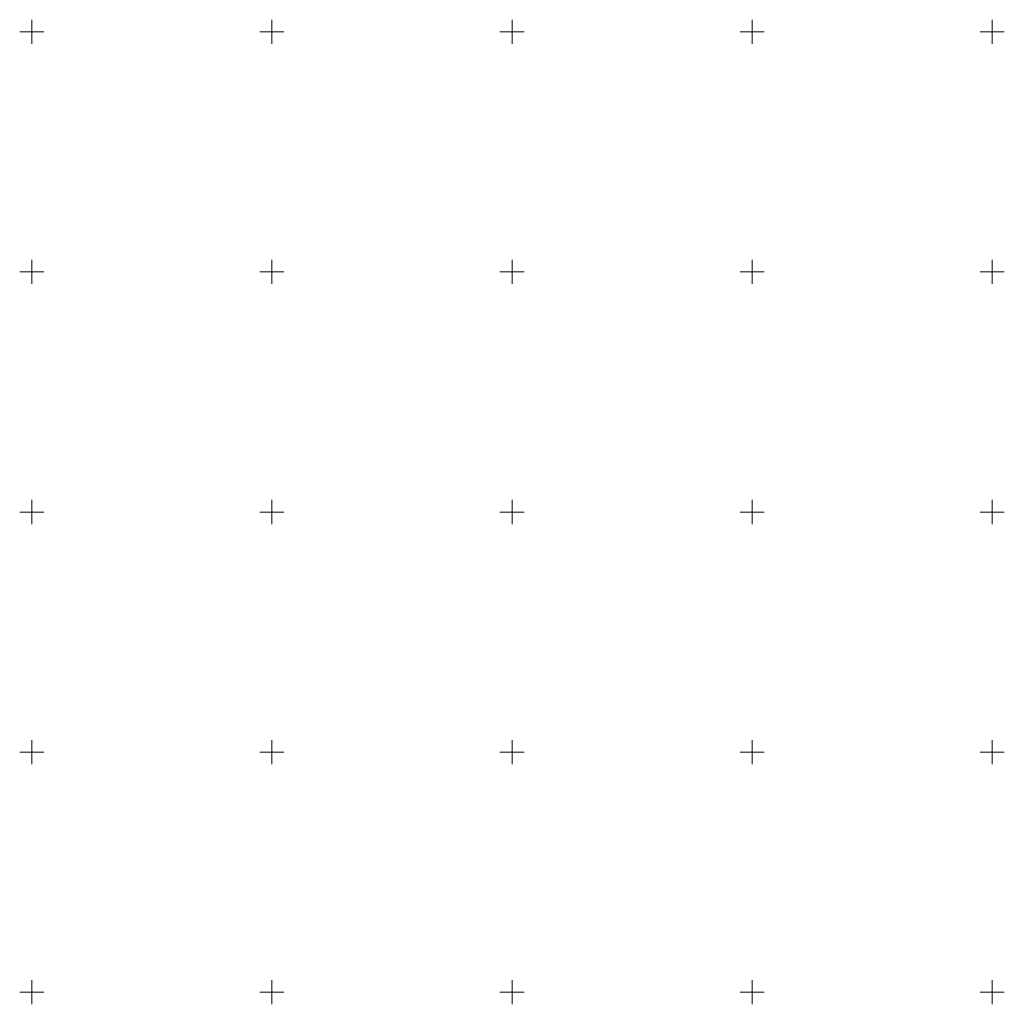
# Model space of a CAD drawing. Header units: metres. Extents: x 6594798 to 6595476, y 5882248 to 5882752.
# Tile 2 of 19: x 6595048 to 6595252, y 5882248 to 5882452. Entities that reach past the tile are written whole.
import ezdxf

# ---------------------------------------------------------------- set-up
doc = ezdxf.new("R2010")
doc.units = ezdxf.units.M
doc.header["$MEASUREMENT"] = 0
doc.linetypes.add('1', pattern=[0])
doc.layers.add('Podzial_sekcyjny_krzyze', color=7, linetype='1', lineweight=0)

msp = doc.modelspace()

# ---------------------------------------------------------------- linework, layer by layer
at = {"layer": 'Podzial_sekcyjny_krzyze'}
for p, q in [((6595050, 5882447.5), (6595050, 5882452.5)), ((6595100, 5882447.5), (6595100, 5882452.5)), ((6595150, 5882447.5), (6595150, 5882452.5)), ((6595200, 5882447.5), (6595200, 5882452.5)), ((6595250, 5882447.5), (6595250, 5882452.5)), ((6595047.5, 5882450), (6595052.5, 5882450)), ((6595097.5, 5882450), (6595102.5, 5882450)), ((6595147.5, 5882450), (6595152.5, 5882450)), ((6595197.5, 5882450), (6595202.5, 5882450)), ((6595247.5, 5882450), (6595252.5, 5882450)), ((6595050, 5882397.5), (6595050, 5882402.5)), ((6595100, 5882397.5), (6595100, 5882402.5)), ((6595150, 5882397.5), (6595150, 5882402.5)), ((6595200, 5882397.5), (6595200, 5882402.5)), ((6595250, 5882397.5), (6595250, 5882402.5)), ((6595047.5, 5882400), (6595052.5, 5882400)), ((6595097.5, 5882400), (6595102.5, 5882400)), ((6595147.5, 5882400), (6595152.5, 5882400)), ((6595197.5, 5882400), (6595202.5, 5882400)), ((6595247.5, 5882400), (6595252.5, 5882400)), ((6595050, 5882347.5), (6595050, 5882352.5)), ((6595100, 5882347.5), (6595100, 5882352.5)), ((6595150, 5882347.5), (6595150, 5882352.5)), ((6595200, 5882347.5), (6595200, 5882352.5)), ((6595250, 5882347.5), (6595250, 5882352.5)), ((6595047.5, 5882350), (6595052.5, 5882350)), ((6595097.5, 5882350), (6595102.5, 5882350)), ((6595147.5, 5882350), (6595152.5, 5882350)), ((6595197.5, 5882350), (6595202.5, 5882350)), ((6595247.5, 5882350), (6595252.5, 5882350)), ((6595050, 5882297.5), (6595050, 5882302.5)), ((6595100, 5882297.5), (6595100, 5882302.5)), ((6595150, 5882297.5), (6595150, 5882302.5)), ((6595200, 5882297.5), (6595200, 5882302.5)), ((6595250, 5882297.5), (6595250, 5882302.5)), ((6595047.5, 5882300), (6595052.5, 5882300)), ((6595097.5, 5882300), (6595102.5, 5882300)), ((6595147.5, 5882300), (6595152.5, 5882300)), ((6595197.5, 5882300), (6595202.5, 5882300)), ((6595247.5, 5882300), (6595252.5, 5882300)), ((6595050, 5882247.5), (6595050, 5882252.5)), ((6595100, 5882247.5), (6595100, 5882252.5)), ((6595150, 5882247.5), (6595150, 5882252.5)), ((6595200, 5882247.5), (6595200, 5882252.5)), ((6595250, 5882247.5), (6595250, 5882252.5)), ((6595047.5, 5882250), (6595052.5, 5882250)), ((6595097.5, 5882250), (6595102.5, 5882250)), ((6595147.5, 5882250), (6595152.5, 5882250)), ((6595197.5, 5882250), (6595202.5, 5882250)), ((6595247.5, 5882250), (6595252.5, 5882250))]:
    msp.add_line(p, q, dxfattribs=at)

doc.saveas('drawing.dxf')
